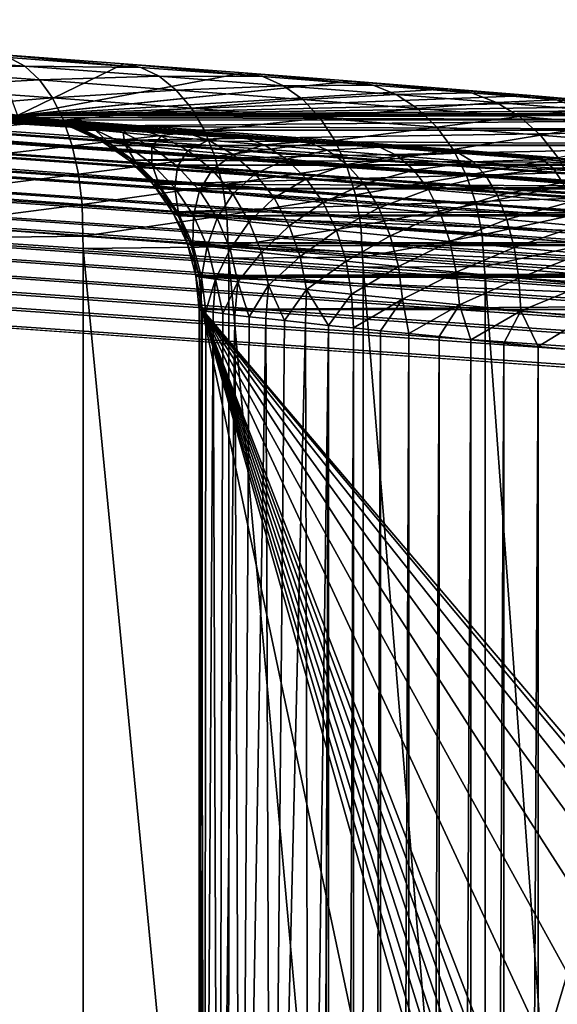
# Model space of a CAD drawing. Header units: metres. Extents: x -13 to 104, y -17 to 17.
# Tile 74 of 235: x 24.73 to 26.11, y 6.62 to 9.15. Entities that reach past the tile are written whole.
import ezdxf

# ---------------------------------------------------------------- set-up
doc = ezdxf.new("R2010")
doc.units = ezdxf.units.M
doc.layers.add('solid_508351', color=7, linetype='CONTINUOUS')

msp = doc.modelspace()

# ---------------------------------------------------------------- linework, layer by layer
at = {"layer": 'solid_508351'}
for points in [[(20.618868, 9.141337, 17.010431), (53.972324, 6.803407, 20.434565), (20.627794, 9.147927, 16.929914)], [(26.279903, 8.78002, 13.487547), (20.627794, 9.147927, 16.929914), (53.972324, 6.803407, 20.434565)], [(24.790062, 8.894178, 12.044294), (24.743031, 8.899184, 11.806851), (20.627794, 9.147927, 16.929914)], [(22.940914, 9.143806, -4.514056), (20.627794, 9.147927, 16.929914), (24.743031, 8.899184, 11.806851)], [(24.865511, 8.887249, 12.274459), (24.790062, 8.894178, 12.044294), (20.627794, 9.147927, 16.929914)], [(24.968037, 8.878517, 12.493517), (24.865511, 8.887249, 12.274459), (20.627794, 9.147927, 16.929914)], [(25.096334, 8.868095, 12.698701), (24.968037, 8.878517, 12.493517), (20.627794, 9.147927, 16.929914)], [(25.248665, 8.856125, 12.887093), (25.096334, 8.868095, 12.698701), (20.627794, 9.147927, 16.929914)], [(25.422573, 8.842799, 13.0556), (25.248665, 8.856125, 12.887093), (20.627794, 9.147927, 16.929914)], [(25.615583, 8.828307, 13.201867), (25.422573, 8.842799, 13.0556), (20.627794, 9.147927, 16.929914)], [(25.825274, 8.812832, 13.323966), (25.615583, 8.828307, 13.201867), (20.627794, 9.147927, 16.929914)], [(26.048174, 8.796631, 13.419744), (25.825274, 8.812832, 13.323966), (20.627794, 9.147927, 16.929914)], [(26.279903, 8.78002, 13.487547), (26.048174, 8.796631, 13.419744), (20.627794, 9.147927, 16.929914)], [(53.962723, 6.795829, 20.520859), (20.618191, 9.140349, 17.016207), (20.609171, 9.121503, 17.089424)], [(53.96764, 6.801508, 20.47789), (20.618868, 9.141337, 17.010431), (20.618191, 9.140349, 17.016207)], [(53.962723, 6.795829, 20.520859), (53.96764, 6.801508, 20.47789), (20.618191, 9.140349, 17.016207)], [(53.96764, 6.801508, 20.47789), (53.972324, 6.803407, 20.434565), (20.618868, 9.141337, 17.010431)], [(23.131346, 9.131076, -4.584408), (22.940914, 9.143806, -4.514056), (24.743031, 8.899184, 11.806851)], [(23.310707, 9.119293, -4.678937), (23.131346, 9.131076, -4.584408), (24.743031, 8.899184, 11.806851)], [(53.952358, 6.773326, 20.60442), (20.607826, 9.117846, 17.099768), (20.599041, 9.088958, 17.164026)], [(53.957615, 6.786411, 20.563143), (20.609171, 9.121503, 17.089424), (20.607826, 9.117846, 17.099768)], [(53.952358, 6.773326, 20.60442), (53.957615, 6.786411, 20.563143), (20.607826, 9.117846, 17.099768)], [(53.957615, 6.786411, 20.563143), (53.962723, 6.795829, 20.520859), (20.609171, 9.121503, 17.089424)], [(23.476332, 9.108632, -4.796143), (23.310707, 9.119293, -4.678937), (24.743031, 8.899184, 11.806851)], [(23.476332, 9.108632, -4.796143), (24.743031, 8.899184, 11.806851), (24.725065, 8.902188, 11.566739)], [(53.941547, 6.736581, 20.682709), (20.597013, 9.081103, 17.178055), (20.588753, 9.044578, 17.232231)], [(53.946987, 6.756674, 20.644377), (20.599041, 9.088958, 17.164026), (20.597013, 9.081103, 17.178055)], [(53.941547, 6.736581, 20.682709), (53.946987, 6.756674, 20.644377), (20.597013, 9.081103, 17.178055)], [(53.946987, 6.756674, 20.644377), (53.952358, 6.773326, 20.60442), (20.599041, 9.088958, 17.164026)], [(24.376116, 9.05554, -9.72648), (24.743664, 9.028478, -9.521044), (24.40708, 9.021177, -9.794213)], [(24.702904, 9.050751, -9.453444), (24.743664, 9.028478, -9.521044), (24.376116, 9.05554, -9.72648)], [(24.725065, 8.902188, 11.566739), (24.99786, 9.034629, -9.147961), (24.665718, 9.059433, -9.381408)], [(25.041296, 9.025485, -9.216461), (24.665718, 9.059433, -9.381408), (24.99786, 9.034629, -9.147961)], [(24.702904, 9.050751, -9.453444), (24.665718, 9.059433, -9.381408), (25.041296, 9.025485, -9.216461)], [(24.702904, 9.050751, -9.453444), (25.041296, 9.025485, -9.216461), (24.743664, 9.028478, -9.521044)], [(53.930614, 6.686712, 20.753347), (20.586082, 9.031234, 17.248693), (20.578579, 8.989556, 17.292204)], [(53.936073, 6.713202, 20.719126), (20.588753, 9.044578, 17.232231), (20.586082, 9.031234, 17.248693)], [(53.930614, 6.686712, 20.753347), (53.936073, 6.713202, 20.719126), (20.586082, 9.031234, 17.248693)], [(53.936073, 6.713202, 20.719126), (53.941547, 6.736581, 20.682709), (20.588753, 9.044578, 17.232231)], [(24.743664, 9.028478, -9.521044), (24.78125, 8.993628, -9.585074), (24.40708, 9.021177, -9.794213)], [(24.40708, 9.021177, -9.794213), (24.78125, 8.993628, -9.585074), (24.434418, 8.975133, -9.85634)], [(24.725065, 8.902188, 11.566739), (25.304535, 9.011358, -8.882154), (24.99786, 9.034629, -9.147961)], [(24.743664, 9.028478, -9.521044), (25.088634, 9.002722, -9.279455), (24.78125, 8.993628, -9.585074)], [(25.041296, 9.025485, -9.216461), (25.088634, 9.002722, -9.279455), (24.743664, 9.028478, -9.521044)], [(25.354053, 9.001761, -8.946415), (24.99786, 9.034629, -9.147961), (25.304535, 9.011358, -8.882154)], [(25.041296, 9.025485, -9.216461), (24.99786, 9.034629, -9.147961), (25.354053, 9.001761, -8.946415)], [(25.041296, 9.025485, -9.216461), (25.354053, 9.001761, -8.946415), (25.088634, 9.002722, -9.279455)], [(24.725065, 8.902188, 11.566739), (25.582626, 8.989859, -8.586703), (25.304535, 9.011358, -8.882154)], [(25.088634, 9.002722, -9.279455), (25.132442, 8.967406, -9.339129), (24.78125, 8.993628, -9.585074)], [(25.088634, 9.002722, -9.279455), (25.407475, 8.978537, -9.004156), (25.132442, 8.967406, -9.339129)], [(25.354053, 9.001761, -8.946415), (25.407475, 8.978537, -9.004156), (25.088634, 9.002722, -9.279455)], [(25.637968, 8.979821, -8.646054), (25.304535, 9.011358, -8.882154), (25.582626, 8.989859, -8.586703)], [(25.354053, 9.001761, -8.946415), (25.304535, 9.011358, -8.882154), (25.637968, 8.979821, -8.646054)], [(25.354053, 9.001761, -8.946415), (25.637968, 8.979821, -8.646054), (25.407475, 8.978537, -9.004156)], [(53.925209, 6.657315, 20.785116), (20.578579, 8.989556, 17.292204), (20.575367, 8.969756, 17.309536)], [(53.925209, 6.657315, 20.785116), (53.930614, 6.686712, 20.753347), (20.578579, 8.989556, 17.292204)], [(24.78125, 8.993628, -9.585074), (24.814655, 8.947136, -9.643811), (24.434418, 8.975133, -9.85634)], [(24.434418, 8.975133, -9.85634), (24.814655, 8.947136, -9.643811), (24.457396, 8.918645, -9.91119)], [(24.725065, 8.902188, 11.566739), (24.73579, 8.903183, 11.328631), (25.582626, 8.989859, -8.586703)], [(24.73579, 8.903183, 11.328631), (25.82934, 8.970347, -8.26465), (25.582626, 8.989859, -8.586703)], [(24.73579, 8.903183, 11.328631), (26.042076, 8.95303, -7.919405), (25.82934, 8.970347, -8.26465)], [(24.78125, 8.993628, -9.585074), (25.132442, 8.967406, -9.339129), (24.814655, 8.947136, -9.643811)], [(25.407475, 8.978537, -9.004156), (25.457035, 8.942784, -9.058863), (25.132442, 8.967406, -9.339129)], [(25.637968, 8.979821, -8.646054), (25.696915, 8.956169, -8.697949), (25.407475, 8.978537, -9.004156)], [(25.407475, 8.978537, -9.004156), (25.696915, 8.956169, -8.697949), (25.457035, 8.942784, -9.058863)], [(25.890093, 8.959892, -8.318436), (25.582626, 8.989859, -8.586703), (25.82934, 8.970347, -8.26465)], [(25.637968, 8.979821, -8.646054), (25.582626, 8.989859, -8.586703), (25.890093, 8.959892, -8.318436)], [(25.637968, 8.979821, -8.646054), (25.890093, 8.959892, -8.318436), (25.696915, 8.956169, -8.697949)], [(26.107838, 8.942181, -7.966903), (25.82934, 8.970347, -8.26465), (26.042076, 8.95303, -7.919405)], [(25.890093, 8.959892, -8.318436), (25.82934, 8.970347, -8.26465), (26.107838, 8.942181, -7.966903)], [(53.919899, 6.625234, 20.814188), (20.575367, 8.969756, 17.309536), (20.568798, 8.925374, 17.342329)], [(53.919899, 6.625234, 20.814188), (53.925209, 6.657315, 20.785116), (20.575367, 8.969756, 17.309536)], [(24.814655, 8.947136, -9.643811), (24.842976, 8.890255, -9.695675), (24.457396, 8.918645, -9.91119)], [(24.73579, 8.903183, 11.328631), (26.218628, 8.938086, -7.554706), (26.042076, 8.95303, -7.919405)], [(25.132442, 8.967406, -9.339129), (25.171541, 8.92049, -9.393877), (24.814655, 8.947136, -9.643811)], [(24.814655, 8.947136, -9.643811), (25.171541, 8.92049, -9.393877), (24.842976, 8.890255, -9.695675)], [(25.132442, 8.967406, -9.339129), (25.457035, 8.942784, -9.058863), (25.171541, 8.92049, -9.393877)], [(25.696915, 8.956169, -8.697949), (25.751703, 8.920013, -8.747128), (25.457035, 8.942784, -9.058863)], [(25.890093, 8.959892, -8.318436), (25.953953, 8.935852, -8.363949), (25.696915, 8.956169, -8.697949)], [(25.696915, 8.956169, -8.697949), (25.953953, 8.935852, -8.363949), (25.751703, 8.920013, -8.747128)], [(25.890093, 8.959892, -8.318436), (26.107838, 8.942181, -7.966903), (25.953953, 8.935852, -8.363949)], [(26.288914, 8.926869, -7.595041), (26.042076, 8.95303, -7.919405), (26.218628, 8.938086, -7.554706)], [(26.107838, 8.942181, -7.966903), (26.042076, 8.95303, -7.919405), (26.288914, 8.926869, -7.595041)], [(53.914722, 6.590713, 20.840343), (20.568798, 8.925374, 17.342329), (20.565187, 8.898536, 17.358732)], [(53.914722, 6.590713, 20.840343), (53.919899, 6.625234, 20.814188), (20.568798, 8.925374, 17.342329)], [(24.73579, 8.903183, 11.328631), (26.357357, 8.925656, -7.174089), (26.218628, 8.938086, -7.554706)], [(24.73579, 8.903183, 11.328631), (26.456938, 8.915859, -6.78117), (26.357357, 8.925656, -7.174089)], [(25.171541, 8.92049, -9.393877), (25.204882, 8.863235, -9.442226), (24.842976, 8.890255, -9.695675)], [(25.457035, 8.942784, -9.058863), (25.501402, 8.895469, -9.109062), (25.171541, 8.92049, -9.393877)], [(25.171541, 8.92049, -9.393877), (25.501402, 8.895469, -9.109062), (25.204882, 8.863235, -9.442226)], [(25.457035, 8.942784, -9.058863), (25.751703, 8.920013, -8.747128), (25.501402, 8.895469, -9.109062)], [(25.751703, 8.920013, -8.747128), (25.800856, 8.872328, -8.792264), (25.501402, 8.895469, -9.109062)], [(25.953953, 8.935852, -8.363949), (26.013384, 8.89933, -8.407091), (25.751703, 8.920013, -8.747128)], [(25.751703, 8.920013, -8.747128), (26.013384, 8.89933, -8.407091), (25.800856, 8.872328, -8.792264)], [(26.107838, 8.942181, -7.966903), (26.175941, 8.917795, -8.005564), (25.953953, 8.935852, -8.363949)], [(25.953953, 8.935852, -8.363949), (26.175941, 8.917795, -8.005564), (26.013384, 8.89933, -8.407091)], [(26.107838, 8.942181, -7.966903), (26.288914, 8.926869, -7.595041), (26.175941, 8.917795, -8.005564)], [(53.909721, 6.554014, 20.863384), (20.565187, 8.898536, 17.358732), (20.559671, 8.853759, 17.381256)], [(53.909721, 6.554014, 20.863384), (53.914722, 6.590713, 20.840343), (20.565187, 8.898536, 17.358732)], [(24.457396, 8.918645, -9.91119), (24.842976, 8.890255, -9.695675), (24.475393, 8.853235, -9.957287)], [(24.786861, 8.89691, 11.334), (24.73579, 8.903183, 11.328631), (24.725065, 8.902188, 11.566739)], [(24.77668, 8.895866, 11.569435), (24.725065, 8.902188, 11.566739), (24.743031, 8.899184, 11.806851)], [(24.786861, 8.89691, 11.334), (24.725065, 8.902188, 11.566739), (24.77668, 8.895866, 11.569435)], [(24.73579, 8.903183, 11.328631), (26.516188, 8.908811, -6.380665), (26.456938, 8.915859, -6.78117)], [(24.73579, 8.903183, 11.328631), (26.534616, 8.904585, -5.977885), (26.516188, 8.908811, -6.380665)], [(24.73579, 8.903183, 11.328631), (26.512775, 8.903183, -5.57824), (26.534616, 8.904585, -5.977885)], [(24.786861, 8.89691, 11.334), (26.512775, 8.903183, -5.57824), (24.73579, 8.903183, 11.328631)], [(24.795494, 8.892768, 11.804241), (24.743031, 8.899184, 11.806851), (24.790062, 8.894178, 12.044294)], [(24.77668, 8.895866, 11.569435), (24.743031, 8.899184, 11.806851), (24.795494, 8.892768, 11.804241)], [(24.817659, 8.890471, 11.337236), (24.786861, 8.89691, 11.334), (24.77668, 8.895866, 11.569435)], [(24.77668, 8.895866, 11.569435), (24.860966, 8.873386, 11.567869), (24.870699, 8.874422, 11.342812)], [(24.77668, 8.895866, 11.569435), (24.795494, 8.892768, 11.804241), (24.860966, 8.873386, 11.567869)], [(24.817659, 8.890471, 11.337236), (24.77668, 8.895866, 11.569435), (24.870699, 8.874422, 11.342812)], [(26.59268, 8.890944, -5.569842), (26.512775, 8.903183, -5.57824), (24.786861, 8.89691, 11.334)], [(26.59268, 8.890944, -5.569842), (24.786861, 8.89691, 11.334), (24.817659, 8.890471, 11.337236)], [(24.842951, 8.88765, 12.034712), (24.790062, 8.894178, 12.044294), (24.865511, 8.887249, 12.274459)], [(24.795494, 8.892768, 11.804241), (24.790062, 8.894178, 12.044294), (24.842951, 8.88765, 12.034712)], [(25.501402, 8.895469, -9.109062), (25.539383, 8.837861, -9.153404), (25.204882, 8.863235, -9.442226)], [(25.501402, 8.895469, -9.109062), (25.800856, 8.872328, -8.792264), (25.539383, 8.837861, -9.153404)], [(26.013384, 8.89933, -8.407091), (26.06679, 8.851308, -8.446702), (25.800856, 8.872328, -8.792264)], [(26.175941, 8.917795, -8.005564), (26.239386, 8.880946, -8.042227), (26.013384, 8.89933, -8.407091)], [(26.013384, 8.89933, -8.407091), (26.239386, 8.880946, -8.042227), (26.06679, 8.851308, -8.446702)], [(24.842976, 8.890255, -9.695675), (24.865452, 8.824515, -9.739268), (24.475393, 8.853235, -9.957287)], [(24.795494, 8.892768, 11.804241), (24.878948, 8.870291, 11.792326), (24.860966, 8.873386, 11.567869)], [(24.795494, 8.892768, 11.804241), (24.842951, 8.88765, 12.034712), (24.878948, 8.870291, 11.792326)], [(26.59268, 8.890944, -5.569842), (24.817659, 8.890471, 11.337236), (24.870699, 8.874422, 11.342812)], [(24.842951, 8.88765, 12.034712), (24.865511, 8.887249, 12.274459), (24.918255, 8.880585, 12.257391)], [(24.842951, 8.88765, 12.034712), (24.924313, 8.865175, 12.012639), (24.878948, 8.870291, 11.792326)], [(24.842951, 8.88765, 12.034712), (24.918255, 8.880585, 12.257391), (24.924313, 8.865175, 12.012639)], [(24.842976, 8.890255, -9.695675), (25.204882, 8.863235, -9.442226), (24.865452, 8.824515, -9.739268)], [(24.896292, 8.864271, 11.345501), (24.870699, 8.874422, 11.342812), (24.860966, 8.873386, 11.567869)], [(24.860966, 8.873386, 11.567869), (24.940058, 8.836596, 11.566268), (24.949369, 8.837625, 11.35108)], [(24.860966, 8.873386, 11.567869), (24.878948, 8.870291, 11.792326), (24.940058, 8.836596, 11.566268)], [(24.896292, 8.864271, 11.345501), (24.860966, 8.873386, 11.567869), (24.949369, 8.837625, 11.35108)], [(24.918255, 8.880585, 12.257391), (24.865511, 8.887249, 12.274459), (24.968037, 8.878517, 12.493517)], [(26.670246, 8.86556, -5.561689), (26.59268, 8.890944, -5.569842), (24.870699, 8.874422, 11.342812)], [(26.670246, 8.86556, -5.561689), (24.870699, 8.874422, 11.342812), (24.896292, 8.864271, 11.345501)], [(24.878948, 8.870291, 11.792326), (24.957228, 8.833504, 11.780884), (24.940058, 8.836596, 11.566268)], [(24.878948, 8.870291, 11.792326), (24.924313, 8.865175, 12.012639), (24.957228, 8.833504, 11.780884)], [(24.918255, 8.880585, 12.257391), (24.968037, 8.878517, 12.493517), (25.020128, 8.871709, 12.468938)], [(24.918255, 8.880585, 12.257391), (24.996294, 8.858116, 12.225505), (24.924313, 8.865175, 12.012639)], [(24.918255, 8.880585, 12.257391), (25.020128, 8.871709, 12.468938), (24.996294, 8.858116, 12.225505)], [(25.020128, 8.871709, 12.468938), (24.968037, 8.878517, 12.493517), (25.096334, 8.868095, 12.698701)], [(25.020128, 8.871709, 12.468938), (25.093674, 8.849247, 12.42773), (24.996294, 8.858116, 12.225505)], [(25.020128, 8.871709, 12.468938), (25.096334, 8.868095, 12.698701), (25.146923, 8.861143, 12.666122)], [(25.020128, 8.871709, 12.468938), (25.146923, 8.861143, 12.666122), (25.093674, 8.849247, 12.42773)], [(25.800856, 8.872328, -8.792264), (25.843052, 8.814394, -8.832146), (25.539383, 8.837861, -9.153404)], [(25.800856, 8.872328, -8.792264), (26.06679, 8.851308, -8.446702), (25.843052, 8.814394, -8.832146)], [(26.239386, 8.880946, -8.042227), (26.296467, 8.832624, -8.075904), (26.06679, 8.851308, -8.446702)], [(53.90493, 6.515418, 20.883133), (20.559671, 8.853759, 17.381256), (20.555859, 8.819738, 17.394787)], [(53.90493, 6.515418, 20.883133), (53.909721, 6.554014, 20.863384), (20.559671, 8.853759, 17.381256)], [(24.475393, 8.853235, -9.957287), (24.865452, 8.824515, -9.739268), (24.487928, 8.780663, -9.993389)], [(25.204882, 8.863235, -9.442226), (25.231562, 8.79718, -9.482875), (24.865452, 8.824515, -9.739268)], [(26.673269, 8.864274, -5.561372), (26.670246, 8.86556, -5.561689), (24.896292, 8.864271, 11.345501)], [(26.673269, 8.864274, -5.561372), (24.896292, 8.864271, 11.345501), (24.949369, 8.837625, 11.35108)], [(24.924313, 8.865175, 12.012639), (25.000565, 8.828395, 11.991549), (24.957228, 8.833504, 11.780884)], [(24.924313, 8.865175, 12.012639), (24.996294, 8.858116, 12.225505), (25.000565, 8.828395, 11.991549)], [(26.742641, 8.827765, -5.55408), (26.673269, 8.864274, -5.561372), (24.949369, 8.837625, 11.35108)], [(24.996294, 8.858116, 12.225505), (25.06934, 8.821344, 12.195108), (25.000565, 8.828395, 11.991549)], [(24.996294, 8.858116, 12.225505), (25.093674, 8.849247, 12.42773), (25.06934, 8.821344, 12.195108)], [(25.093674, 8.849247, 12.42773), (25.162394, 8.812484, 12.388512), (25.06934, 8.821344, 12.195108)], [(25.146923, 8.861143, 12.666122), (25.21488, 8.838687, 12.616226), (25.093674, 8.849247, 12.42773)], [(25.093674, 8.849247, 12.42773), (25.21488, 8.838687, 12.616226), (25.162394, 8.812484, 12.388512)], [(25.146923, 8.861143, 12.666122), (25.096334, 8.868095, 12.698701), (25.248665, 8.856125, 12.887093)], [(25.146923, 8.861143, 12.666122), (25.248665, 8.856125, 12.887093), (25.296597, 8.84905, 12.846029)], [(25.146923, 8.861143, 12.666122), (25.296597, 8.84905, 12.846029), (25.21488, 8.838687, 12.616226)], [(25.204882, 8.863235, -9.442226), (25.539383, 8.837861, -9.153404), (25.231562, 8.79718, -9.482875)], [(25.296597, 8.84905, 12.846029), (25.357952, 8.8266, 12.788207), (25.21488, 8.838687, 12.616226)], [(25.296597, 8.84905, 12.846029), (25.248665, 8.856125, 12.887093), (25.422573, 8.842799, 13.0556)], [(25.296597, 8.84905, 12.846029), (25.422573, 8.842799, 13.0556), (25.466763, 8.83561, 13.006026)], [(25.296597, 8.84905, 12.846029), (25.466763, 8.83561, 13.006026), (25.357952, 8.8266, 12.788207)], [(26.06679, 8.851308, -8.446702), (26.112732, 8.793078, -8.481715), (25.843052, 8.814394, -8.832146)], [(26.06679, 8.851308, -8.446702), (26.296467, 8.832624, -8.075904), (26.112732, 8.793078, -8.481715)], [(53.900391, 6.475217, 20.899439), (20.555859, 8.819738, 17.394787), (20.551445, 8.776638, 17.407942)], [(53.900391, 6.475217, 20.899439), (53.90493, 6.515418, 20.883133), (20.555859, 8.819738, 17.394787)], [(24.865452, 8.824515, -9.739268), (24.881479, 8.751685, -9.773419), (24.487928, 8.780663, -9.993389)], [(24.865452, 8.824515, -9.739268), (25.231562, 8.79718, -9.482875), (24.881479, 8.751685, -9.773419)], [(24.969509, 8.825309, 11.353196), (24.949369, 8.837625, 11.35108), (24.940058, 8.836596, 11.566268)], [(24.940058, 8.836596, 11.566268), (25.011551, 8.786615, 11.564679), (25.020483, 8.787638, 11.358554)], [(24.940058, 8.836596, 11.566268), (24.957228, 8.833504, 11.780884), (25.011551, 8.786615, 11.564679)], [(24.969509, 8.825309, 11.353196), (24.940058, 8.836596, 11.566268), (25.020483, 8.787638, 11.358554)], [(26.742641, 8.827765, -5.55408), (24.949369, 8.837625, 11.35108), (24.969509, 8.825309, 11.353196)], [(24.957228, 8.833504, 11.780884), (25.02795, 8.783527, 11.770264), (25.011551, 8.786615, 11.564679)], [(24.957228, 8.833504, 11.780884), (25.000565, 8.828395, 11.991549), (25.02795, 8.783527, 11.770264)], [(26.746485, 8.825314, -5.553677), (26.742641, 8.827765, -5.55408), (24.969509, 8.825309, 11.353196)], [(26.746485, 8.825314, -5.553677), (24.969509, 8.825309, 11.353196), (25.020483, 8.787638, 11.358554)], [(25.000565, 8.828395, 11.991549), (25.069384, 8.778426, 11.972083), (25.02795, 8.783527, 11.770264)], [(25.000565, 8.828395, 11.991549), (25.06934, 8.821344, 12.195108), (25.069384, 8.778426, 11.972083)], [(26.807919, 8.77858, -5.547219), (26.746485, 8.825314, -5.553677), (25.020483, 8.787638, 11.358554)], [(25.06934, 8.821344, 12.195108), (25.135166, 8.771388, 12.167127), (25.069384, 8.778426, 11.972083)], [(25.06934, 8.821344, 12.195108), (25.162394, 8.812484, 12.388512), (25.135166, 8.771388, 12.167127)], [(25.21488, 8.838687, 12.616226), (25.278227, 8.801934, 12.568811), (25.162394, 8.812484, 12.388512)], [(25.21488, 8.838687, 12.616226), (25.357952, 8.8266, 12.788207), (25.278227, 8.801934, 12.568811)], [(25.539383, 8.837861, -9.153404), (25.569952, 8.771512, -9.190695), (25.231562, 8.79718, -9.482875)], [(25.357952, 8.8266, 12.788207), (25.414976, 8.789859, 12.733341), (25.278227, 8.801934, 12.568811)], [(25.466763, 8.83561, 13.006026), (25.520617, 8.813168, 12.941158), (25.357952, 8.8266, 12.788207)], [(25.357952, 8.8266, 12.788207), (25.520617, 8.813168, 12.941158), (25.414976, 8.789859, 12.733341)], [(25.466763, 8.83561, 13.006026), (25.422573, 8.842799, 13.0556), (25.615583, 8.828307, 13.201867)], [(25.466763, 8.83561, 13.006026), (25.615583, 8.828307, 13.201867), (25.654749, 8.821034, 13.143847)], [(25.466763, 8.83561, 13.006026), (25.654749, 8.821034, 13.143847), (25.520617, 8.813168, 12.941158)], [(25.654749, 8.821034, 13.143847), (25.700315, 8.798597, 13.07291), (25.520617, 8.813168, 12.941158)], [(25.539383, 8.837861, -9.153404), (25.843052, 8.814394, -8.832146), (25.569952, 8.771512, -9.190695)], [(25.654749, 8.821034, 13.143847), (25.615583, 8.828307, 13.201867), (25.825274, 8.812832, 13.323966)], [(25.654749, 8.821034, 13.143847), (25.825274, 8.812832, 13.323966), (25.857603, 8.805549, 13.257573)], [(25.654749, 8.821034, 13.143847), (25.857603, 8.805549, 13.257573), (25.700315, 8.798597, 13.07291)], [(25.231562, 8.79718, -9.482875), (25.250868, 8.724106, -9.514729), (24.881479, 8.751685, -9.773419)], [(25.162394, 8.812484, 12.388512), (25.224192, 8.762541, 12.352479), (25.135166, 8.771388, 12.167127)], [(25.162394, 8.812484, 12.388512), (25.278227, 8.801934, 12.568811), (25.224192, 8.762541, 12.352479)], [(25.278227, 8.801934, 12.568811), (25.335037, 8.752005, 12.52532), (25.224192, 8.762541, 12.352479)], [(25.231562, 8.79718, -9.482875), (25.569952, 8.771512, -9.190695), (25.250868, 8.724106, -9.514729)], [(25.278227, 8.801934, 12.568811), (25.414976, 8.789859, 12.733341), (25.335037, 8.752005, 12.52532)], [(25.520617, 8.813168, 12.941158), (25.570469, 8.776437, 12.879698), (25.414976, 8.789859, 12.733341)], [(25.520617, 8.813168, 12.941158), (25.700315, 8.798597, 13.07291), (25.570469, 8.776437, 12.879698)], [(25.843052, 8.814394, -8.832146), (25.877155, 8.747772, -8.865699), (25.569952, 8.771512, -9.190695)], [(25.700315, 8.798597, 13.07291), (25.74227, 8.761876, 13.005804), (25.570469, 8.776437, 12.879698)], [(25.857603, 8.805549, 13.257573), (25.89423, 8.783116, 13.181631), (25.700315, 8.798597, 13.07291)], [(25.700315, 8.798597, 13.07291), (25.89423, 8.783116, 13.181631), (25.74227, 8.761876, 13.005804)], [(26.072285, 8.789364, 13.345676), (25.825274, 8.812832, 13.323966), (26.048174, 8.796631, 13.419744)], [(25.857603, 8.805549, 13.257573), (25.825274, 8.812832, 13.323966), (26.072285, 8.789364, 13.345676)], [(25.843052, 8.814394, -8.832146), (26.112732, 8.793078, -8.481715), (25.877155, 8.747772, -8.865699)], [(25.857603, 8.805549, 13.257573), (26.072285, 8.789364, 13.345676), (25.89423, 8.783116, 13.181631)], [(26.112732, 8.793078, -8.481715), (26.149975, 8.726209, -8.511189), (25.877155, 8.747772, -8.865699)], [(26.295647, 8.772709, 13.407038), (26.048174, 8.796631, 13.419744), (26.279903, 8.78002, 13.487547)], [(26.072285, 8.789364, 13.345676), (26.048174, 8.796631, 13.419744), (26.295647, 8.772709, 13.407038)], [(53.896133, 6.433718, 20.91218), (20.551445, 8.776638, 17.407942), (20.547659, 8.735758, 17.416607)], [(53.896133, 6.433718, 20.91218), (53.900391, 6.475217, 20.899439), (20.551445, 8.776638, 17.407942)], [(24.487928, 8.780663, -9.993389), (24.881479, 8.751685, -9.773419), (24.494663, 8.70288, -10.018527)], [(25.035275, 8.774666, 11.360109), (25.020483, 8.787638, 11.358554), (25.011551, 8.786615, 11.564679)], [(25.011551, 8.786615, 11.564679), (25.073265, 8.724965, 11.56315), (25.081869, 8.725985, 11.365006)], [(25.011551, 8.786615, 11.564679), (25.02795, 8.783527, 11.770264), (25.073265, 8.724965, 11.56315)], [(25.035275, 8.774666, 11.360109), (25.011551, 8.786615, 11.564679), (25.081869, 8.725985, 11.365006)], [(26.807919, 8.77858, -5.547219), (25.020483, 8.787638, 11.358554), (25.035275, 8.774666, 11.360109)], [(25.02795, 8.783527, 11.770264), (25.088959, 8.721883, 11.760789), (25.073265, 8.724965, 11.56315)], [(25.02795, 8.783527, 11.770264), (25.069384, 8.778426, 11.972083), (25.088959, 8.721883, 11.760789)], [(26.81225, 8.774673, -5.546764), (26.807919, 8.77858, -5.547219), (25.035275, 8.774666, 11.360109)], [(26.81225, 8.774673, -5.546764), (25.035275, 8.774666, 11.360109), (25.081869, 8.725985, 11.365006)], [(25.069384, 8.778426, 11.972083), (25.128677, 8.716793, 11.954835), (25.088959, 8.721883, 11.760789)], [(25.069384, 8.778426, 11.972083), (25.135166, 8.771388, 12.167127), (25.128677, 8.716793, 11.954835)], [(26.864321, 8.719323, -5.541291), (26.81225, 8.774673, -5.546764), (25.081869, 8.725985, 11.365006)], [(25.135166, 8.771388, 12.167127), (25.191771, 8.709769, 12.142411), (25.128677, 8.716793, 11.954835)], [(25.135166, 8.771388, 12.167127), (25.224192, 8.762541, 12.352479), (25.191771, 8.709769, 12.142411)], [(25.569952, 8.771512, -9.190695), (25.592291, 8.698207, -9.219931), (25.250868, 8.724106, -9.514729)], [(25.414976, 8.789859, 12.733341), (25.465929, 8.739944, 12.683102), (25.335037, 8.752005, 12.52532)], [(25.414976, 8.789859, 12.733341), (25.570469, 8.776437, 12.879698), (25.465929, 8.739944, 12.683102)], [(25.570469, 8.776437, 12.879698), (25.614803, 8.726537, 12.823516), (25.465929, 8.739944, 12.683102)], [(25.569952, 8.771512, -9.190695), (25.877155, 8.747772, -8.865699), (25.592291, 8.698207, -9.219931)], [(25.570469, 8.776437, 12.879698), (25.74227, 8.761876, 13.005804), (25.614803, 8.726537, 12.823516)], [(25.89423, 8.783116, 13.181631), (25.927687, 8.746402, 13.109904), (25.74227, 8.761876, 13.005804)], [(26.072285, 8.789364, 13.345676), (26.099451, 8.766934, 13.265859), (25.89423, 8.783116, 13.181631)], [(25.89423, 8.783116, 13.181631), (26.099451, 8.766934, 13.265859), (25.927687, 8.746402, 13.109904)], [(26.072285, 8.789364, 13.345676), (26.295647, 8.772709, 13.407038), (26.099451, 8.766934, 13.265859)], [(26.295647, 8.772709, 13.407038), (26.312971, 8.750282, 13.324523), (26.099451, 8.766934, 13.265859)], [(24.881479, 8.751685, -9.773419), (24.890625, 8.673725, -9.797209), (24.494663, 8.70288, -10.018527)], [(24.881479, 8.751685, -9.773419), (25.250868, 8.724106, -9.514729), (24.890625, 8.673725, -9.797209)], [(25.224192, 8.762541, 12.352479), (25.277189, 8.700937, 12.320726), (25.191771, 8.709769, 12.142411)], [(25.224192, 8.762541, 12.352479), (25.335037, 8.752005, 12.52532), (25.277189, 8.700937, 12.320726)], [(25.335037, 8.752005, 12.52532), (25.383583, 8.690419, 12.487078), (25.277189, 8.700937, 12.320726)], [(25.335037, 8.752005, 12.52532), (25.465929, 8.739944, 12.683102), (25.383583, 8.690419, 12.487078)], [(25.877155, 8.747772, -8.865699), (25.902248, 8.674255, -8.89202), (25.592291, 8.698207, -9.219931)], [(25.74227, 8.761876, 13.005804), (25.779331, 8.711988, 12.944571), (25.614803, 8.726537, 12.823516)], [(25.74227, 8.761876, 13.005804), (25.927687, 8.746402, 13.109904), (25.779331, 8.711988, 12.944571)], [(25.927687, 8.746402, 13.109904), (25.956955, 8.696526, 13.044578), (25.779331, 8.711988, 12.944571)], [(25.877155, 8.747772, -8.865699), (26.149975, 8.726209, -8.511189), (25.902248, 8.674255, -8.89202)], [(26.099451, 8.766934, 13.265859), (26.123943, 8.730227, 13.190596), (25.927687, 8.746402, 13.109904)], [(25.927687, 8.746402, 13.109904), (26.123943, 8.730227, 13.190596), (25.956955, 8.696526, 13.044578)], [(26.099451, 8.766934, 13.265859), (26.312971, 8.750282, 13.324523), (26.123943, 8.730227, 13.190596)], [(53.892193, 6.391236, 20.921259), (20.547659, 8.735758, 17.416607), (20.544338, 8.696086, 17.421665)], [(53.892193, 6.391236, 20.921259), (53.896133, 6.433718, 20.91218), (20.547659, 8.735758, 17.416607)], [(25.250868, 8.724106, -9.514729), (25.26228, 8.645977, -9.536933), (24.890625, 8.673725, -9.797209)], [(25.091766, 8.71375, 11.366046), (25.081869, 8.725985, 11.365006), (25.073265, 8.724965, 11.56315)], [(25.073265, 8.724965, 11.56315), (25.123325, 8.653524, 11.56173), (25.131664, 8.654541, 11.37024)], [(25.073265, 8.724965, 11.56315), (25.088959, 8.721883, 11.760789), (25.123325, 8.653524, 11.56173)], [(25.091766, 8.71375, 11.366046), (25.073265, 8.724965, 11.56315), (25.131664, 8.654541, 11.37024)], [(26.864321, 8.719323, -5.541291), (25.081869, 8.725985, 11.365006), (25.091766, 8.71375, 11.366046)], [(25.088959, 8.721883, 11.760789), (25.138399, 8.650448, 11.752747), (25.123325, 8.653524, 11.56173)], [(25.088959, 8.721883, 11.760789), (25.128677, 8.716793, 11.954835), (25.138399, 8.650448, 11.752747)], [(26.868744, 8.713758, -5.540826), (26.864321, 8.719323, -5.541291), (25.091766, 8.71375, 11.366046)], [(25.250868, 8.724106, -9.514729), (25.592291, 8.698207, -9.219931), (25.26228, 8.645977, -9.536933)], [(25.465929, 8.739944, 12.683102), (25.509264, 8.678376, 12.639017), (25.383583, 8.690419, 12.487078)], [(25.465929, 8.739944, 12.683102), (25.614803, 8.726537, 12.823516), (25.509264, 8.678376, 12.639017)], [(25.614803, 8.726537, 12.823516), (25.652267, 8.664987, 12.774324), (25.509264, 8.678376, 12.639017)], [(25.614803, 8.726537, 12.823516), (25.779331, 8.711988, 12.944571), (25.652267, 8.664987, 12.774324)], [(26.149975, 8.726209, -8.511189), (26.177517, 8.652497, -8.534329), (25.902248, 8.674255, -8.89202)], [(26.123943, 8.730227, 13.190596), (26.145018, 8.680358, 13.122178), (25.956955, 8.696526, 13.044578)], [(53.888596, 6.348096, 20.926605), (20.544338, 8.696086, 17.421665), (20.541, 8.649134, 17.423546)], [(53.888596, 6.348096, 20.926605), (53.892193, 6.391236, 20.921259), (20.544338, 8.696086, 17.421665)], [(24.494663, 8.70288, -10.018527), (24.890625, 8.673725, -9.797209), (24.495415, 8.621981, -10.032022)], [(26.868744, 8.713758, -5.540826), (25.091766, 8.71375, 11.366046), (25.131664, 8.654541, 11.37024)], [(25.128677, 8.716793, 11.954835), (25.17664, 8.64537, 11.94033), (25.138399, 8.650448, 11.752747)], [(25.128677, 8.716793, 11.954835), (25.191771, 8.709769, 12.142411), (25.17664, 8.64537, 11.94033)], [(26.910328, 8.651592, -5.536456), (26.868744, 8.713758, -5.540826), (25.131664, 8.654541, 11.37024)], [(25.191771, 8.709769, 12.142411), (25.237427, 8.638364, 12.121716), (25.17664, 8.64537, 11.94033)], [(25.191771, 8.709769, 12.142411), (25.277189, 8.700937, 12.320726), (25.237427, 8.638364, 12.121716)], [(25.277189, 8.700937, 12.320726), (25.319771, 8.629549, 12.294223), (25.237427, 8.638364, 12.121716)], [(25.592291, 8.698207, -9.219931), (25.605797, 8.61992, -9.240326), (25.26228, 8.645977, -9.536933)], [(25.277189, 8.700937, 12.320726), (25.383583, 8.690419, 12.487078), (25.319771, 8.629549, 12.294223)], [(25.592291, 8.698207, -9.219931), (25.902248, 8.674255, -8.89202), (25.605797, 8.61992, -9.240326)], [(25.779331, 8.711988, 12.944571), (25.810375, 8.650455, 12.891077), (25.652267, 8.664987, 12.774324)], [(25.779331, 8.711988, 12.944571), (25.956955, 8.696526, 13.044578), (25.810375, 8.650455, 12.891077)], [(25.956955, 8.696526, 13.044578), (25.981142, 8.635004, 12.987638), (25.810375, 8.650455, 12.891077)], [(25.956955, 8.696526, 13.044578), (26.145018, 8.680358, 13.122178), (25.981142, 8.635004, 12.987638)], [(24.890625, 8.673725, -9.797209), (24.892643, 8.592733, -9.809997), (24.495415, 8.621981, -10.032022)], [(24.890625, 8.673725, -9.797209), (25.26228, 8.645977, -9.536933), (24.892643, 8.592733, -9.809997)], [(25.383583, 8.690419, 12.487078), (25.422382, 8.619051, 12.455249), (25.319771, 8.629549, 12.294223)], [(25.383583, 8.690419, 12.487078), (25.509264, 8.678376, 12.639017), (25.422382, 8.619051, 12.455249)], [(25.509264, 8.678376, 12.639017), (25.543657, 8.607029, 12.60243), (25.422382, 8.619051, 12.455249)], [(25.509264, 8.678376, 12.639017), (25.652267, 8.664987, 12.774324), (25.543657, 8.607029, 12.60243)], [(25.902248, 8.674255, -8.89202), (25.917656, 8.59582, -8.910402), (25.605797, 8.61992, -9.240326)], [(25.902248, 8.674255, -8.89202), (26.177517, 8.652497, -8.534329), (25.917656, 8.59582, -8.910402)], [(26.145018, 8.680358, 13.122178), (26.162031, 8.618847, 13.06269), (25.981142, 8.635004, 12.987638)], [(37.213074, -7.476887, 19.175852), (20.541, 8.649134, 17.423546), (20.540823, 0, 17.423527)], [(37.213074, -7.476887, 19.175852), (37.213074, 7.476887, 19.17585), (20.541, 8.649134, 17.423546)], [(53.888596, 6.348096, 20.926605), (20.541, 8.649134, 17.423546), (37.213074, 7.476887, 19.17585)], [(25.26228, 8.645977, -9.536933), (25.265488, 8.564896, -9.548887), (24.892643, 8.592733, -9.809997)], [(25.137417, 8.64425, 11.370845), (25.131664, 8.654541, 11.37024), (25.123325, 8.653524, 11.56173)], [(25.123325, 8.653524, 11.56173), (25.160202, 8.574467, 11.560461), (25.16835, 8.575483, 11.374096)], [(25.123325, 8.653524, 11.56173), (25.138399, 8.650448, 11.752747), (25.160202, 8.574467, 11.560461)], [(25.137417, 8.64425, 11.370845), (25.123325, 8.653524, 11.56173), (25.16835, 8.575483, 11.374096)], [(26.910328, 8.651592, -5.536456), (25.131664, 8.654541, 11.37024), (25.137417, 8.64425, 11.370845)], [(26.914396, 8.644258, -5.536028), (26.910328, 8.651592, -5.536456), (25.137417, 8.64425, 11.370845)], [(26.944706, 8.577209, -5.532843), (26.914396, 8.644258, -5.536028), (25.137417, 8.64425, 11.370845)], [(26.944706, 8.577209, -5.532843), (25.137417, 8.64425, 11.370845), (25.16835, 8.575483, 11.374096)], [(25.138399, 8.650448, 11.752747), (25.174765, 8.571398, 11.746383), (25.160202, 8.574467, 11.560461)], [(25.138399, 8.650448, 11.752747), (25.17664, 8.64537, 11.94033), (25.174765, 8.571398, 11.746383)], [(25.17664, 8.64537, 11.94033), (25.211807, 8.566333, 11.929008), (25.174765, 8.571398, 11.746383)], [(25.17664, 8.64537, 11.94033), (25.237427, 8.638364, 12.121716), (25.211807, 8.566333, 11.929008)], [(25.26228, 8.645977, -9.536933), (25.605797, 8.61992, -9.240326), (25.265488, 8.564896, -9.548887)], [(25.652267, 8.664987, 12.774324), (25.681721, 8.59366, 12.73362), (25.543657, 8.607029, 12.60243)], [(25.652267, 8.664987, 12.774324), (25.810375, 8.650455, 12.891077), (25.681721, 8.59366, 12.73362)], [(25.810375, 8.650455, 12.891077), (25.834454, 8.579147, 12.84695), (25.681721, 8.59366, 12.73362)], [(25.810375, 8.650455, 12.891077), (25.981142, 8.635004, 12.987638), (25.834454, 8.579147, 12.84695)], [(26.177517, 8.652497, -8.534329), (26.194614, 8.573929, -8.550513), (25.917656, 8.59582, -8.910402)], [(24.495415, 8.621981, -10.032022), (24.892643, 8.592733, -9.809997), (24.495737, 8.586944, -10.033241)], [(25.237427, 8.638364, 12.121716), (25.270748, 8.559345, 12.10567), (25.211807, 8.566333, 11.929008)], [(25.237427, 8.638364, 12.121716), (25.319771, 8.629549, 12.294223), (25.270748, 8.559345, 12.10567)], [(25.605797, 8.61992, -9.240326), (25.610106, 8.538755, -9.25133), (25.265488, 8.564896, -9.548887)], [(25.319771, 8.629549, 12.294223), (25.350639, 8.55055, 12.273775), (25.270748, 8.559345, 12.10567)], [(25.319771, 8.629549, 12.294223), (25.422382, 8.619051, 12.455249), (25.350639, 8.55055, 12.273775)], [(25.422382, 8.619051, 12.455249), (25.450256, 8.540075, 12.430802), (25.350639, 8.55055, 12.273775)], [(25.422382, 8.619051, 12.455249), (25.543657, 8.607029, 12.60243), (25.450256, 8.540075, 12.430802)], [(25.605797, 8.61992, -9.240326), (25.917656, 8.59582, -8.910402), (25.610106, 8.538755, -9.25133)], [(25.981142, 8.635004, 12.987638), (25.999514, 8.563711, 12.940823), (25.834454, 8.579147, 12.84695)], [(25.981142, 8.635004, 12.987638), (26.162031, 8.618847, 13.06269), (25.999514, 8.563711, 12.940823)], [(26.162031, 8.618847, 13.06269), (26.174465, 8.547565, 13.013942), (25.999514, 8.563711, 12.940823)], [(24.892643, 8.592733, -9.809997), (24.893728, 8.560894, -9.81052), (24.495737, 8.586944, -10.033241)], [(24.892643, 8.592733, -9.809997), (25.265488, 8.564896, -9.548887), (24.893728, 8.560894, -9.81052)], [(25.543657, 8.607029, 12.60243), (25.568064, 8.528076, 12.574455), (25.450256, 8.540075, 12.430802)], [(25.543657, 8.607029, 12.60243), (25.681721, 8.59366, 12.73362), (25.568064, 8.528076, 12.574455)], [(25.681721, 8.59366, 12.73362), (25.702269, 8.51473, 12.702642), (25.568064, 8.528076, 12.574455)], [(25.917656, 8.59582, -8.910402), (25.922964, 8.514579, -8.92035), (25.610106, 8.538755, -9.25133)], [(25.681721, 8.59366, 12.73362), (25.834454, 8.579147, 12.84695), (25.702269, 8.51473, 12.702642)], [(25.917656, 8.59582, -8.910402), (26.194614, 8.573929, -8.550513), (25.922964, 8.514579, -8.92035)], [(24.495737, 8.586944, -10.033241), (24.893131, 4.7, -9.810895), (24.495533, 4.7, -10.033342)], [(24.893728, 8.560894, -9.81052), (24.893131, 4.7, -9.810895), (24.495737, 8.586944, -10.033241)], [(25.170961, 8.568095, 11.37437), (25.16835, 8.575483, 11.374096), (25.160202, 8.574467, 11.560461)], [(25.160202, 8.574467, 11.560461), (25.182777, 8.490199, 11.559381), (25.190811, 8.491219, 11.376456)], [(25.160202, 8.574467, 11.560461), (25.174765, 8.571398, 11.746383), (25.182777, 8.490199, 11.559381)], [(25.170961, 8.568095, 11.37437), (25.160202, 8.574467, 11.560461), (25.190811, 8.491219, 11.376456)], [(26.947943, 8.568102, -5.532503), (26.944706, 8.577209, -5.532843), (25.16835, 8.575483, 11.374096)], [(26.947943, 8.568102, -5.532503), (25.16835, 8.575483, 11.374096), (25.170961, 8.568095, 11.37437)], [(26.966524, 8.498177, -5.53055), (26.947943, 8.568102, -5.532503), (25.170961, 8.568095, 11.37437)], [(26.966524, 8.498177, -5.53055), (25.170961, 8.568095, 11.37437), (25.190811, 8.491219, 11.376456)], [(25.174765, 8.571398, 11.746383), (25.196947, 8.487138, 11.741891), (25.182777, 8.490199, 11.559381)], [(25.174765, 8.571398, 11.746383), (25.211807, 8.566333, 11.929008), (25.196947, 8.487138, 11.741891)], [(25.211807, 8.566333, 11.929008), (25.233114, 8.482087, 11.921216), (25.196947, 8.487138, 11.741891)], [(25.211807, 8.566333, 11.929008), (25.270748, 8.559345, 12.10567), (25.233114, 8.482087, 11.921216)], [(25.834454, 8.579147, 12.84695), (25.850836, 8.500238, 12.813533), (25.702269, 8.51473, 12.702642)], [(25.834454, 8.579147, 12.84695), (25.999514, 8.563711, 12.940823), (25.850836, 8.500238, 12.813533)], [(26.194614, 8.573929, -8.550513), (26.200811, 8.492617, -8.559307), (25.922964, 8.514579, -8.92035)], [(24.893728, 8.560894, -9.81052), (25.266584, 4.7, -9.549086), (24.893131, 4.7, -9.810895)], [(25.265488, 8.564896, -9.548887), (25.267105, 8.536112, -9.548679), (24.893728, 8.560894, -9.81052)], [(25.267105, 8.536112, -9.548679), (25.266584, 4.7, -9.549086), (24.893728, 8.560894, -9.81052)], [(25.270748, 8.559345, 12.10567), (25.290718, 8.47512, 12.094762), (25.233114, 8.482087, 11.921216)], [(25.265488, 8.564896, -9.548887), (25.610106, 8.538755, -9.25133), (25.267105, 8.536112, -9.548679)], [(25.270748, 8.559345, 12.10567), (25.350639, 8.55055, 12.273775), (25.290718, 8.47512, 12.094762)], [(25.350639, 8.55055, 12.273775), (25.368856, 8.466347, 12.260005), (25.290718, 8.47512, 12.094762)], [(25.350639, 8.55055, 12.273775), (25.450256, 8.540075, 12.430802), (25.368856, 8.466347, 12.260005)], [(25.999514, 8.563711, 12.940823), (26.011509, 8.484818, 12.905554), (25.850836, 8.500238, 12.813533)], [(25.999514, 8.563711, 12.940823), (26.174465, 8.547565, 13.013942), (26.011509, 8.484818, 12.905554)], [(26.174465, 8.547565, 13.013942), (26.181944, 8.468686, 12.977418), (26.011509, 8.484818, 12.905554)], [(25.267105, 8.536112, -9.548679), (25.611282, 4.7, -9.251142), (25.266584, 4.7, -9.549086)], [(25.610106, 8.538755, -9.25133), (25.61204, 8.512852, -9.250417), (25.267105, 8.536112, -9.548679)], [(25.61204, 8.512852, -9.250417), (25.611282, 4.7, -9.251142), (25.267105, 8.536112, -9.548679)], [(25.450256, 8.540075, 12.430802), (25.466354, 8.455895, 12.414482), (25.368856, 8.466347, 12.260005)], [(25.450256, 8.540075, 12.430802), (25.568064, 8.528076, 12.574455), (25.466354, 8.455895, 12.414482)], [(25.568064, 8.528076, 12.574455), (25.581739, 8.443921, 12.555944), (25.466354, 8.455895, 12.414482)], [(25.568064, 8.528076, 12.574455), (25.702269, 8.51473, 12.702642), (25.581739, 8.443921, 12.555944)], [(25.610106, 8.538755, -9.25133), (25.922964, 8.514579, -8.92035), (25.61204, 8.512852, -9.250417)], [(25.191465, 8.487399, 11.376525), (25.190811, 8.491219, 11.376456), (25.182777, 8.490199, 11.559381)], [(25.182777, 8.490199, 11.559381), (25.190653, 8.403208, 11.57294), (25.191311, 8.4041, 11.474956)], [(25.182777, 8.490199, 11.559381), (25.196947, 8.487138, 11.741891), (25.190653, 8.403208, 11.57294)], [(25.182777, 8.490199, 11.559381), (25.191311, 8.4041, 11.474956), (25.198364, 8.404401, 11.377251)], [(25.191465, 8.487399, 11.376525), (25.182777, 8.490199, 11.559381), (25.198364, 8.404401, 11.377251)], [(26.968449, 8.487403, -5.530347), (26.966524, 8.498177, -5.53055), (25.190811, 8.491219, 11.376456)], [(26.968449, 8.487403, -5.530347), (25.190811, 8.491219, 11.376456), (25.191465, 8.487399, 11.376525)], [(25.702269, 8.51473, 12.702642), (25.713284, 8.430599, 12.682335), (25.581739, 8.443921, 12.555944)], [(25.61204, 8.512852, -9.250417), (25.92437, 4.7, -8.919536), (25.611282, 4.7, -9.251142)], [(25.922964, 8.514579, -8.92035), (25.92498, 8.491352, -8.91882), (25.61204, 8.512852, -9.250417)], [(25.92498, 8.491352, -8.91882), (25.92437, 4.7, -8.919536), (25.61204, 8.512852, -9.250417)], [(25.702269, 8.51473, 12.702642), (25.850836, 8.500238, 12.813533), (25.713284, 8.430599, 12.682335)], [(25.850836, 8.500238, 12.813533), (25.85902, 8.416129, 12.791843), (25.713284, 8.430599, 12.682335)], [(25.850836, 8.500238, 12.813533), (26.011509, 8.484818, 12.905554), (25.85902, 8.416129, 12.791843)], [(25.922964, 8.514579, -8.92035), (26.200811, 8.492617, -8.559307), (25.92498, 8.491352, -8.91882)], [(25.92498, 8.491352, -8.91882), (26.202055, 4.7, -8.558278), (25.92437, 4.7, -8.919536)], [(26.200811, 8.492617, -8.559307), (26.202703, 8.471836, -8.557341), (25.92498, 8.491352, -8.91882)], [(26.202703, 8.471836, -8.557341), (26.202055, 4.7, -8.558278), (25.92498, 8.491352, -8.91882)], [(25.196947, 8.487138, 11.741891), (25.196394, 8.401721, 11.67079), (25.190653, 8.403208, 11.57294)], [(26.975201, 8.416619, -5.529637), (26.968449, 8.487403, -5.530347), (25.191465, 8.487399, 11.376525)], [(26.975201, 8.416619, -5.529637), (25.191465, 8.487399, 11.376525), (25.198364, 8.404401, 11.377251)], [(25.196947, 8.487138, 11.741891), (25.208517, 8.399651, 11.768072), (25.196394, 8.401721, 11.67079)], [(25.196947, 8.487138, 11.741891), (25.233114, 8.482087, 11.921216), (25.208517, 8.399651, 11.768072)], [(25.233114, 8.482087, 11.921216), (25.226969, 8.397001, 11.864357), (25.208517, 8.399651, 11.768072)], [(25.233114, 8.482087, 11.921216), (25.251673, 8.393786, 11.959235), (25.226969, 8.397001, 11.864357)], [(25.233114, 8.482087, 11.921216), (25.290718, 8.47512, 12.094762), (25.251673, 8.393786, 11.959235)], [(25.290718, 8.47512, 12.094762), (25.282522, 8.390017, 12.052302), (25.251673, 8.393786, 11.959235)], [(25.290718, 8.47512, 12.094762), (25.319386, 8.385714, 12.14315), (25.282522, 8.390017, 12.052302)], [(25.290718, 8.47512, 12.094762), (25.368856, 8.466347, 12.260005), (25.319386, 8.385714, 12.14315)], [(25.368856, 8.466347, 12.260005), (25.362099, 8.380893, 12.231385), (25.319386, 8.385714, 12.14315)], [(25.368856, 8.466347, 12.260005), (25.410475, 8.375578, 12.316627), (25.362099, 8.380893, 12.231385)], [(25.368856, 8.466347, 12.260005), (25.466354, 8.455895, 12.414482), (25.410475, 8.375578, 12.316627)], [(26.011509, 8.484818, 12.905554), (26.016764, 8.400726, 12.882906), (25.85902, 8.416129, 12.791843)], [(26.011509, 8.484818, 12.905554), (26.181944, 8.468686, 12.977418), (26.016764, 8.400726, 12.882906)], [(26.181944, 8.468686, 12.977418), (26.184237, 8.384608, 12.954232), (26.016764, 8.400726, 12.882906)], [(25.466354, 8.455895, 12.414482), (25.464293, 8.369789, 12.398498), (25.410475, 8.375578, 12.316627)], [(25.466354, 8.455895, 12.414482), (25.523342, 8.363552, 12.476681), (25.464293, 8.369789, 12.398498)], [(25.466354, 8.455895, 12.414482), (25.581739, 8.443921, 12.555944), (25.523342, 8.363552, 12.476681)], [(25.581739, 8.443921, 12.555944), (25.587385, 8.356891, 12.550859), (25.523342, 8.363552, 12.476681)], [(25.581739, 8.443921, 12.555944), (25.713284, 8.430599, 12.682335), (25.587385, 8.356891, 12.550859)], [(26.975201, 8.416619, -5.529637), (25.198364, 8.404401, 11.377251), (26.975349, 8.404401, -5.529622)], [(25.713284, 8.430599, 12.682335), (25.656168, 8.349833, 12.620729), (25.587385, 8.356891, 12.550859)], [(25.713284, 8.430599, 12.682335), (25.729435, 8.342402, 12.686011), (25.656168, 8.349833, 12.620729)], [(25.713284, 8.430599, 12.682335), (25.85902, 8.416129, 12.791843), (25.729435, 8.342402, 12.686011)], [(25.85902, 8.416129, 12.791843), (25.806868, 8.334633, 12.746404), (25.729435, 8.342402, 12.686011)], [(25.85902, 8.416129, 12.791843), (25.888151, 8.326558, 12.80164), (25.806868, 8.334633, 12.746404)], [(25.85902, 8.416129, 12.791843), (26.016764, 8.400726, 12.882906), (25.888151, 8.326558, 12.80164)], [(25.190361, 4.7, 11.559395), (25.191311, 8.4041, 11.474956), (25.190653, 8.403208, 11.57294)], [(25.190361, 4.7, 11.559395), (25.198364, 4.7, 11.377251), (25.191311, 8.4041, 11.474956)], [(25.190361, 4.7, 11.559395), (25.190653, 8.403208, 11.57294), (25.196394, 8.401721, 11.67079)], [(25.204515, 4.7, 11.741164), (25.190361, 4.7, 11.559395), (25.196394, 8.401721, 11.67079)], [(25.198364, 4.7, 11.377251), (25.198364, 8.404401, 11.377251), (25.191311, 8.4041, 11.474956)], [(25.204515, 4.7, 11.741164), (25.196394, 8.401721, 11.67079), (25.208517, 8.399651, 11.768072)], [(25.982328, 4.7, 3.918336), (25.198364, 8.404401, 11.377251), (25.198364, 4.7, 11.377251)], [(25.982328, 5.64358, 3.918336), (25.198364, 8.404401, 11.377251), (25.982328, 4.7, 3.918336)], [(26.439777, 6.944921, -0.43401), (26.975349, 8.404401, -5.529622), (25.198364, 8.404401, 11.377251)], [(26.07885, 6.508545, 3.000002), (25.198364, 8.404401, 11.377251), (26.022978, 6.270645, 3.531578)], [(26.013035, 6.213643, 3.626181), (26.022978, 6.270645, 3.531578), (25.198364, 8.404401, 11.377251)], [(26.136703, 6.70126, 2.449545), (25.198364, 8.404401, 11.377251), (26.07885, 6.508545, 3.000002)], [(26.196037, 6.847004, 1.885025), (25.198364, 8.404401, 11.377251), (26.136703, 6.70126, 2.449545)], [(26.256437, 6.94475, 1.310369), (25.198364, 8.404401, 11.377251), (26.196037, 6.847004, 1.885025)], [(26.317478, 6.993824, 0.729598), (25.198364, 8.404401, 11.377251), (26.256437, 6.94475, 1.310369)], [(26.378733, 6.993882, 0.146791), (25.198364, 8.404401, 11.377251), (26.317478, 6.993824, 0.729598)], [(26.439777, 6.944921, -0.43401), (25.198364, 8.404401, 11.377251), (26.378733, 6.993882, 0.146791)], [(26.004148, 6.142247, 3.710734), (26.013035, 6.213643, 3.626181), (25.198364, 8.404401, 11.377251)], [(25.996553, 6.058304, 3.783), (26.004148, 6.142247, 3.710734), (25.198364, 8.404401, 11.377251)], [(25.99044, 5.96393, 3.841157), (25.996553, 6.058304, 3.783), (25.198364, 8.404401, 11.377251)], [(25.985964, 5.861496, 3.883743), (25.99044, 5.96393, 3.841157), (25.198364, 8.404401, 11.377251)], [(25.983238, 5.753585, 3.909686), (25.985964, 5.861496, 3.883743), (25.198364, 8.404401, 11.377251)], [(25.982328, 5.64358, 3.918336), (25.983238, 5.753585, 3.909686), (25.198364, 8.404401, 11.377251)], [(25.204515, 4.7, 11.741164), (25.208517, 8.399651, 11.768072), (25.226969, 8.397001, 11.864357)], [(25.240618, 4.7, 11.919873), (25.204515, 4.7, 11.741164), (25.226969, 8.397001, 11.864357)], [(25.240618, 4.7, 11.919873), (25.226969, 8.397001, 11.864357), (25.251673, 8.393786, 11.959235)], [(25.240618, 4.7, 11.919873), (25.251673, 8.393786, 11.959235), (25.282522, 8.390017, 12.052302)], [(25.298136, 4.7, 12.092883), (25.240618, 4.7, 11.919873), (25.282522, 8.390017, 12.052302)], [(25.298136, 4.7, 12.092883), (25.282522, 8.390017, 12.052302), (25.319386, 8.385714, 12.14315)], [(26.016764, 8.400726, 12.882906), (25.972931, 8.318213, 12.851464), (25.888151, 8.326558, 12.80164)], [(26.016764, 8.400726, 12.882906), (26.060841, 8.309629, 12.89565), (25.972931, 8.318213, 12.851464)], [(26.016764, 8.400726, 12.882906), (26.184237, 8.384608, 12.954232), (26.060841, 8.309629, 12.89565)], [(25.298136, 4.7, 12.092883), (25.319386, 8.385714, 12.14315), (25.362099, 8.380893, 12.231385)], [(25.376217, 4.7, 12.257635), (25.298136, 4.7, 12.092883), (25.362099, 8.380893, 12.231385)], [(25.376217, 4.7, 12.257635), (25.362099, 8.380893, 12.231385), (25.410475, 8.375578, 12.316627)], [(25.376217, 4.7, 12.257635), (25.410475, 8.375578, 12.316627), (25.464293, 8.369789, 12.398498)], [(25.473709, 4.7, 12.411698), (25.376217, 4.7, 12.257635), (25.464293, 8.369789, 12.398498)], [(25.473709, 4.7, 12.411698), (25.464293, 8.369789, 12.398498), (25.523342, 8.363552, 12.476681)], [(25.464293, -8.369789, 12.398498), (25.473709, -4.7, 12.411698), (25.523342, 8.363552, 12.476681)], [(25.523342, -8.363552, 12.476681), (25.464293, -8.369789, 12.398498), (25.523342, 8.363552, 12.476681)], [(25.473709, -4.7, 12.411698), (25.473709, 4.7, 12.411698), (25.523342, 8.363552, 12.476681)], [(25.523342, -8.363552, 12.476681), (25.523342, 8.363552, 12.476681), (25.587385, 8.356891, 12.550859)], [(26.184237, 8.384608, 12.954232), (26.151501, 8.300849, 12.933992), (26.060841, 8.309629, 12.89565)], [(25.587385, -8.356891, 12.550859), (25.523342, -8.363552, 12.476681), (25.587385, 8.356891, 12.550859)], [(25.587385, -8.356891, 12.550859), (25.587385, 8.356891, 12.550859), (25.656168, 8.349833, 12.620729)], [(25.656168, -8.349833, 12.620729), (25.587385, -8.356891, 12.550859), (25.656168, 8.349833, 12.620729)], [(25.656168, -8.349833, 12.620729), (25.656168, 8.349833, 12.620729), (25.729435, 8.342402, 12.686011)], [(25.729435, -8.342402, 12.686011), (25.656168, -8.349833, 12.620729), (25.729435, 8.342402, 12.686011)], [(25.729435, -8.342402, 12.686011), (25.729435, 8.342402, 12.686011), (25.806868, 8.334633, 12.746404)], [(25.806868, -8.334633, 12.746404), (25.729435, -8.342402, 12.686011), (25.806868, 8.334633, 12.746404)], [(25.806868, -8.334633, 12.746404), (25.806868, 8.334633, 12.746404), (25.888151, 8.326558, 12.80164)], [(25.888151, -8.326558, 12.80164), (25.806868, -8.334633, 12.746404), (25.888151, 8.326558, 12.80164)], [(25.888151, -8.326558, 12.80164), (25.888151, 8.326558, 12.80164), (25.972931, 8.318213, 12.851464)], [(25.972931, -8.318213, 12.851464), (25.888151, -8.326558, 12.80164), (25.972931, 8.318213, 12.851464)], [(25.972931, -8.318213, 12.851464), (25.972931, 8.318213, 12.851464), (26.060841, 8.309629, 12.89565)], [(26.060841, -8.309629, 12.89565), (25.972931, -8.318213, 12.851464), (26.060841, 8.309629, 12.89565)], [(26.060841, -8.309629, 12.89565), (26.060841, 8.309629, 12.89565), (26.151501, 8.300849, 12.933992)], [(26.151501, -8.300849, 12.933992), (26.060841, -8.309629, 12.89565), (26.151501, 8.300849, 12.933992)], [(26.136703, 6.70126, 2.449545), (26.07885, 6.508545, 3.000002), (26.137207, 6.590445, 2.516428)]]:
    msp.add_3dface(points, dxfattribs=at)

doc.saveas('drawing.dxf')
